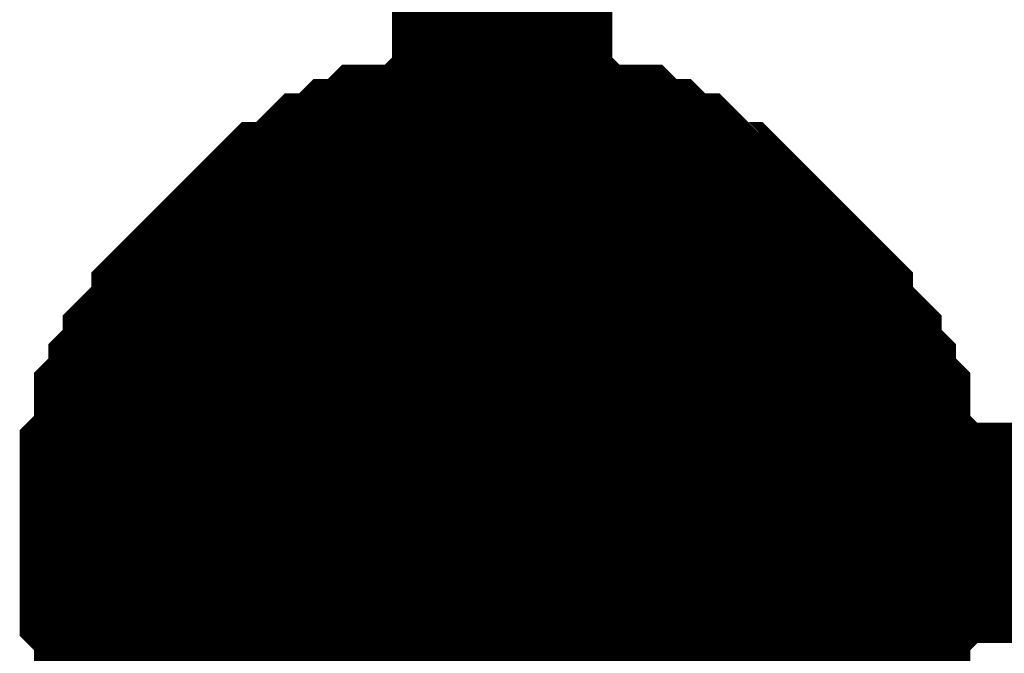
# Model space of a CAD drawing. Header units: inches. Extents: x 0 to 292, y 0 to 193.
# Tile 22 of 189: x 53.489 to 54.828, y 111.715 to 112.578. Entities that reach past the tile are written whole.
import ezdxf

# ---------------------------------------------------------------- set-up
doc = ezdxf.new("R2010")
doc.units = ezdxf.units.IN
doc.layers.add('Sheet', color=255, linetype='Continuous')

msp = doc.modelspace()

# ---------------------------------------------------------------- linework, layer by layer
at = {"layer": 'Sheet'}
for points in [[(54.1453, 111.879, 0.2997, 0.2997, 0), (54.1453, 116.0111, 0.2997, 0.2997, 0)], [(53.6387, 111.879, 0.2997, 0.2997, 0), (53.6387, 111.8985, 0.2997, 0.2997, 0), (53.6387, 111.9375, 0.2997, 0.2997, 0), (53.6387, 111.957, 0.2997, 0.2997, 0), (53.6582, 111.9765, 0.2997, 0.2997, 0), (53.6582, 111.9959, 0.2997, 0.2997, 0), (53.6582, 112.0349, 0.2997, 0.2997, 0), (53.6777, 112.0544, 0.2997, 0.2997, 0), (53.6777, 112.0739, 0.2997, 0.2997, 0), (53.6971, 112.0934, 0.2997, 0.2997, 0), (53.6971, 112.1129, 0.2997, 0.2997, 0), (53.7166, 112.1324, 0.2997, 0.2997, 0), (53.7361, 112.1519, 0.2997, 0.2997, 0), (53.7361, 112.1714, 0.2997, 0.2997, 0), (53.7556, 112.1909, 0.2997, 0.2997, 0), (53.7751, 112.2103, 0.2997, 0.2997, 0), (53.7946, 112.2298, 0.2997, 0.2997, 0), (53.814, 112.2493, 0.2997, 0.2997, 0), (53.8335, 112.2688, 0.2997, 0.2997, 0), (53.853, 112.2883, 0.2997, 0.2997, 0), (53.8725, 112.2883, 0.2997, 0.2997, 0), (53.892, 112.3078, 0.2997, 0.2997, 0), (53.9115, 112.3273, 0.2997, 0.2997, 0), (53.9309, 112.3273, 0.2997, 0.2997, 0), (53.9504, 112.3468, 0.2997, 0.2997, 0), (53.9699, 112.3468, 0.2997, 0.2997, 0), (53.9894, 112.3663, 0.2997, 0.2997, 0), (54.0284, 112.3663, 0.2997, 0.2997, 0), (54.0479, 112.3663, 0.2997, 0.2997, 0), (54.0673, 112.3858, 0.2997, 0.2997, 0), (54.0868, 112.3858, 0.2997, 0.2997, 0), (54.1258, 112.3858, 0.2997, 0.2997, 0), (54.1453, 112.3858, 0.2997, 0.2997, 0)], [(53.6387, 111.879, 0.2997, 0.2997, 0), (53.6387, 111.8985, 0.2997, 0.2997, 0), (53.6387, 111.9375, 0.2997, 0.2997, 0), (53.6387, 111.957, 0.2997, 0.2997, 0), (53.6582, 111.9765, 0.2997, 0.2997, 0), (53.6582, 111.9959, 0.2997, 0.2997, 0), (53.6582, 112.0349, 0.2997, 0.2997, 0), (53.6777, 112.0544, 0.2997, 0.2997, 0), (53.6777, 112.0739, 0.2997, 0.2997, 0), (53.6971, 112.0934, 0.2997, 0.2997, 0), (53.6971, 112.1129, 0.2997, 0.2997, 0), (53.7166, 112.1324, 0.2997, 0.2997, 0), (53.7361, 112.1519, 0.2997, 0.2997, 0), (53.7361, 112.1714, 0.2997, 0.2997, 0), (53.7556, 112.1909, 0.2997, 0.2997, 0), (53.7751, 112.2103, 0.2997, 0.2997, 0), (53.7946, 112.2298, 0.2997, 0.2997, 0), (53.814, 112.2493, 0.2997, 0.2997, 0), (53.8335, 112.2688, 0.2997, 0.2997, 0), (53.853, 112.2883, 0.2997, 0.2997, 0), (53.8725, 112.2883, 0.2997, 0.2997, 0), (53.892, 112.3078, 0.2997, 0.2997, 0), (53.9115, 112.3273, 0.2997, 0.2997, 0), (53.9309, 112.3273, 0.2997, 0.2997, 0), (53.9504, 112.3468, 0.2997, 0.2997, 0), (53.9699, 112.3468, 0.2997, 0.2997, 0), (53.9894, 112.3663, 0.2997, 0.2997, 0), (54.0284, 112.3663, 0.2997, 0.2997, 0), (54.0479, 112.3663, 0.2997, 0.2997, 0), (54.0673, 112.3858, 0.2997, 0.2997, 0), (54.0868, 112.3858, 0.2997, 0.2997, 0), (54.1258, 112.3858, 0.2997, 0.2997, 0), (54.1453, 112.3858, 0.2997, 0.2997, 0)], [(53.6387, 111.879, 0.2997, 0.2997, 0), (53.6387, 111.8985, 0.2997, 0.2997, 0), (53.6387, 111.9375, 0.2997, 0.2997, 0), (53.6387, 111.957, 0.2997, 0.2997, 0), (53.6582, 111.9765, 0.2997, 0.2997, 0), (53.6582, 111.9959, 0.2997, 0.2997, 0), (53.6582, 112.0349, 0.2997, 0.2997, 0), (53.6777, 112.0544, 0.2997, 0.2997, 0), (53.6777, 112.0739, 0.2997, 0.2997, 0), (53.6971, 112.0934, 0.2997, 0.2997, 0), (53.6971, 112.1129, 0.2997, 0.2997, 0), (53.7166, 112.1324, 0.2997, 0.2997, 0), (53.7361, 112.1519, 0.2997, 0.2997, 0), (53.7361, 112.1714, 0.2997, 0.2997, 0), (53.7556, 112.1909, 0.2997, 0.2997, 0), (53.7751, 112.2103, 0.2997, 0.2997, 0), (53.7946, 112.2298, 0.2997, 0.2997, 0), (53.814, 112.2493, 0.2997, 0.2997, 0), (53.8335, 112.2688, 0.2997, 0.2997, 0), (53.853, 112.2883, 0.2997, 0.2997, 0), (53.8725, 112.2883, 0.2997, 0.2997, 0), (53.892, 112.3078, 0.2997, 0.2997, 0), (53.9115, 112.3273, 0.2997, 0.2997, 0), (53.9309, 112.3273, 0.2997, 0.2997, 0), (53.9504, 112.3468, 0.2997, 0.2997, 0), (53.9699, 112.3468, 0.2997, 0.2997, 0), (53.9894, 112.3663, 0.2997, 0.2997, 0), (54.0284, 112.3663, 0.2997, 0.2997, 0), (54.0479, 112.3663, 0.2997, 0.2997, 0), (54.0673, 112.3858, 0.2997, 0.2997, 0), (54.0868, 112.3858, 0.2997, 0.2997, 0), (54.1258, 112.3858, 0.2997, 0.2997, 0), (54.1453, 112.3858, 0.2997, 0.2997, 0)], [(53.6387, 111.879, 0.2997, 0.2997, 0), (53.6387, 111.8985, 0.2997, 0.2997, 0), (53.6387, 111.9375, 0.2997, 0.2997, 0), (53.6387, 111.957, 0.2997, 0.2997, 0), (53.6582, 111.9765, 0.2997, 0.2997, 0), (53.6582, 111.9959, 0.2997, 0.2997, 0), (53.6582, 112.0349, 0.2997, 0.2997, 0), (53.6777, 112.0544, 0.2997, 0.2997, 0), (53.6777, 112.0739, 0.2997, 0.2997, 0), (53.6971, 112.0934, 0.2997, 0.2997, 0), (53.6971, 112.1129, 0.2997, 0.2997, 0), (53.7166, 112.1324, 0.2997, 0.2997, 0), (53.7361, 112.1519, 0.2997, 0.2997, 0), (53.7361, 112.1714, 0.2997, 0.2997, 0), (53.7556, 112.1909, 0.2997, 0.2997, 0), (53.7751, 112.2103, 0.2997, 0.2997, 0), (53.7946, 112.2298, 0.2997, 0.2997, 0), (53.814, 112.2493, 0.2997, 0.2997, 0), (53.8335, 112.2688, 0.2997, 0.2997, 0), (53.853, 112.2883, 0.2997, 0.2997, 0), (53.8725, 112.2883, 0.2997, 0.2997, 0), (53.892, 112.3078, 0.2997, 0.2997, 0), (53.9115, 112.3273, 0.2997, 0.2997, 0), (53.9309, 112.3273, 0.2997, 0.2997, 0), (53.9504, 112.3468, 0.2997, 0.2997, 0), (53.9699, 112.3468, 0.2997, 0.2997, 0), (53.9894, 112.3663, 0.2997, 0.2997, 0), (54.0284, 112.3663, 0.2997, 0.2997, 0), (54.0479, 112.3663, 0.2997, 0.2997, 0), (54.0673, 112.3858, 0.2997, 0.2997, 0), (54.0868, 112.3858, 0.2997, 0.2997, 0), (54.1258, 112.3858, 0.2997, 0.2997, 0), (54.1453, 112.3858, 0.2997, 0.2997, 0)], [(54.1453, 112.3858, 0.2997, 0.2997, 0), (54.1453, 112.3858, 0.2997, 0.2997, 0)], [(54.1453, 112.3858, 0.2997, 0.2997, 0), (54.1648, 112.3858, 0.2997, 0.2997, 0), (54.2037, 112.3858, 0.2997, 0.2997, 0), (54.2232, 112.3858, 0.2997, 0.2997, 0), (54.2427, 112.3663, 0.2997, 0.2997, 0), (54.2622, 112.3663, 0.2997, 0.2997, 0), (54.3011, 112.3663, 0.2997, 0.2997, 0), (54.3206, 112.3468, 0.2997, 0.2997, 0), (54.3401, 112.3468, 0.2997, 0.2997, 0), (54.3596, 112.3273, 0.2997, 0.2997, 0), (54.3791, 112.3273, 0.2997, 0.2997, 0), (54.3986, 112.3078, 0.2997, 0.2997, 0), (54.418, 112.2883, 0.2997, 0.2997, 0), (54.4375, 112.2883, 0.2997, 0.2997, 0), (54.457, 112.2688, 0.2997, 0.2997, 0), (54.4765, 112.2493, 0.2997, 0.2997, 0), (54.496, 112.2298, 0.2997, 0.2997, 0), (54.5155, 112.2103, 0.2997, 0.2997, 0), (54.5349, 112.1909, 0.2997, 0.2997, 0), (54.5544, 112.1714, 0.2997, 0.2997, 0), (54.5544, 112.1519, 0.2997, 0.2997, 0), (54.5739, 112.1324, 0.2997, 0.2997, 0), (54.5934, 112.1129, 0.2997, 0.2997, 0), (54.5934, 112.0934, 0.2997, 0.2997, 0), (54.6129, 112.0739, 0.2997, 0.2997, 0), (54.6129, 112.0544, 0.2997, 0.2997, 0), (54.6324, 112.0349, 0.2997, 0.2997, 0), (54.6324, 111.9959, 0.2997, 0.2997, 0), (54.6324, 111.9765, 0.2997, 0.2997, 0), (54.6518, 111.957, 0.2997, 0.2997, 0), (54.6518, 111.9375, 0.2997, 0.2997, 0), (54.6518, 111.8985, 0.2997, 0.2997, 0), (54.6518, 111.879, 0.2997, 0.2997, 0)], [(54.1453, 112.3858, 0.2997, 0.2997, 0), (54.1453, 112.3858, 0.2997, 0.2997, 0)], [(54.1453, 112.3858, 0.2997, 0.2997, 0), (54.1648, 112.3858, 0.2997, 0.2997, 0), (54.2037, 112.3858, 0.2997, 0.2997, 0), (54.2232, 112.3858, 0.2997, 0.2997, 0), (54.2427, 112.3663, 0.2997, 0.2997, 0), (54.2622, 112.3663, 0.2997, 0.2997, 0), (54.3011, 112.3663, 0.2997, 0.2997, 0), (54.3206, 112.3468, 0.2997, 0.2997, 0), (54.3401, 112.3468, 0.2997, 0.2997, 0), (54.3596, 112.3273, 0.2997, 0.2997, 0), (54.3791, 112.3273, 0.2997, 0.2997, 0), (54.3986, 112.3078, 0.2997, 0.2997, 0), (54.418, 112.2883, 0.2997, 0.2997, 0), (54.4375, 112.2883, 0.2997, 0.2997, 0), (54.457, 112.2688, 0.2997, 0.2997, 0), (54.4765, 112.2493, 0.2997, 0.2997, 0), (54.496, 112.2298, 0.2997, 0.2997, 0), (54.5155, 112.2103, 0.2997, 0.2997, 0), (54.5349, 112.1909, 0.2997, 0.2997, 0), (54.5544, 112.1714, 0.2997, 0.2997, 0), (54.5544, 112.1519, 0.2997, 0.2997, 0), (54.5739, 112.1324, 0.2997, 0.2997, 0), (54.5934, 112.1129, 0.2997, 0.2997, 0), (54.5934, 112.0934, 0.2997, 0.2997, 0), (54.6129, 112.0739, 0.2997, 0.2997, 0), (54.6129, 112.0544, 0.2997, 0.2997, 0), (54.6324, 112.0349, 0.2997, 0.2997, 0), (54.6324, 111.9959, 0.2997, 0.2997, 0), (54.6324, 111.9765, 0.2997, 0.2997, 0), (54.6518, 111.957, 0.2997, 0.2997, 0), (54.6518, 111.9375, 0.2997, 0.2997, 0), (54.6518, 111.8985, 0.2997, 0.2997, 0), (54.6518, 111.879, 0.2997, 0.2997, 0)], [(54.1453, 112.3858, 0.2997, 0.2997, 0), (54.1453, 112.3858, 0.2997, 0.2997, 0)], [(54.1453, 112.3858, 0.2997, 0.2997, 0), (54.1648, 112.3858, 0.2997, 0.2997, 0), (54.2037, 112.3858, 0.2997, 0.2997, 0), (54.2232, 112.3858, 0.2997, 0.2997, 0), (54.2427, 112.3663, 0.2997, 0.2997, 0), (54.2622, 112.3663, 0.2997, 0.2997, 0), (54.3011, 112.3663, 0.2997, 0.2997, 0), (54.3206, 112.3468, 0.2997, 0.2997, 0), (54.3401, 112.3468, 0.2997, 0.2997, 0), (54.3596, 112.3273, 0.2997, 0.2997, 0), (54.3791, 112.3273, 0.2997, 0.2997, 0), (54.3986, 112.3078, 0.2997, 0.2997, 0), (54.418, 112.2883, 0.2997, 0.2997, 0), (54.4375, 112.2883, 0.2997, 0.2997, 0), (54.457, 112.2688, 0.2997, 0.2997, 0), (54.4765, 112.2493, 0.2997, 0.2997, 0), (54.496, 112.2298, 0.2997, 0.2997, 0), (54.5155, 112.2103, 0.2997, 0.2997, 0), (54.5349, 112.1909, 0.2997, 0.2997, 0), (54.5544, 112.1714, 0.2997, 0.2997, 0), (54.5544, 112.1519, 0.2997, 0.2997, 0), (54.5739, 112.1324, 0.2997, 0.2997, 0), (54.5934, 112.1129, 0.2997, 0.2997, 0), (54.5934, 112.0934, 0.2997, 0.2997, 0), (54.6129, 112.0739, 0.2997, 0.2997, 0), (54.6129, 112.0544, 0.2997, 0.2997, 0), (54.6324, 112.0349, 0.2997, 0.2997, 0), (54.6324, 111.9959, 0.2997, 0.2997, 0), (54.6324, 111.9765, 0.2997, 0.2997, 0), (54.6518, 111.957, 0.2997, 0.2997, 0), (54.6518, 111.9375, 0.2997, 0.2997, 0), (54.6518, 111.8985, 0.2997, 0.2997, 0), (54.6518, 111.879, 0.2997, 0.2997, 0)], [(54.1453, 112.3858, 0.2997, 0.2997, 0), (54.1453, 112.3858, 0.2997, 0.2997, 0)], [(54.1453, 112.3858, 0.2997, 0.2997, 0), (54.1648, 112.3858, 0.2997, 0.2997, 0), (54.2037, 112.3858, 0.2997, 0.2997, 0), (54.2232, 112.3858, 0.2997, 0.2997, 0), (54.2427, 112.3663, 0.2997, 0.2997, 0), (54.2622, 112.3663, 0.2997, 0.2997, 0), (54.3011, 112.3663, 0.2997, 0.2997, 0), (54.3206, 112.3468, 0.2997, 0.2997, 0), (54.3401, 112.3468, 0.2997, 0.2997, 0), (54.3596, 112.3273, 0.2997, 0.2997, 0), (54.3791, 112.3273, 0.2997, 0.2997, 0), (54.3986, 112.3078, 0.2997, 0.2997, 0), (54.418, 112.2883, 0.2997, 0.2997, 0), (54.4375, 112.2883, 0.2997, 0.2997, 0), (54.457, 112.2688, 0.2997, 0.2997, 0), (54.4765, 112.2493, 0.2997, 0.2997, 0), (54.496, 112.2298, 0.2997, 0.2997, 0), (54.5155, 112.2103, 0.2997, 0.2997, 0), (54.5349, 112.1909, 0.2997, 0.2997, 0), (54.5544, 112.1714, 0.2997, 0.2997, 0), (54.5544, 112.1519, 0.2997, 0.2997, 0), (54.5739, 112.1324, 0.2997, 0.2997, 0), (54.5934, 112.1129, 0.2997, 0.2997, 0), (54.5934, 112.0934, 0.2997, 0.2997, 0), (54.6129, 112.0739, 0.2997, 0.2997, 0), (54.6129, 112.0544, 0.2997, 0.2997, 0), (54.6324, 112.0349, 0.2997, 0.2997, 0), (54.6324, 111.9959, 0.2997, 0.2997, 0), (54.6324, 111.9765, 0.2997, 0.2997, 0), (54.6518, 111.957, 0.2997, 0.2997, 0), (54.6518, 111.9375, 0.2997, 0.2997, 0), (54.6518, 111.8985, 0.2997, 0.2997, 0), (54.6518, 111.879, 0.2997, 0.2997, 0)], [(53.6387, 111.879, 0.0991, 0.0991, 0), (53.6387, 111.8985, 0.0991, 0.0991, 0), (53.6387, 111.9375, 0.0991, 0.0991, 0), (53.6387, 111.957, 0.0991, 0.0991, 0), (53.6582, 111.9765, 0.0991, 0.0991, 0), (53.6582, 111.9959, 0.0991, 0.0991, 0), (53.6582, 112.0349, 0.0991, 0.0991, 0), (53.6777, 112.0544, 0.0991, 0.0991, 0), (53.6777, 112.0739, 0.0991, 0.0991, 0), (53.6971, 112.0934, 0.0991, 0.0991, 0), (53.6971, 112.1129, 0.0991, 0.0991, 0), (53.7166, 112.1324, 0.0991, 0.0991, 0), (53.7361, 112.1519, 0.0991, 0.0991, 0), (53.7361, 112.1714, 0.0991, 0.0991, 0), (53.7556, 112.1909, 0.0991, 0.0991, 0), (53.7751, 112.2103, 0.0991, 0.0991, 0), (53.7946, 112.2298, 0.0991, 0.0991, 0), (53.814, 112.2493, 0.0991, 0.0991, 0), (53.8335, 112.2688, 0.0991, 0.0991, 0), (53.853, 112.2883, 0.0991, 0.0991, 0), (53.8725, 112.2883, 0.0991, 0.0991, 0), (53.892, 112.3078, 0.0991, 0.0991, 0), (53.9115, 112.3273, 0.0991, 0.0991, 0), (53.9309, 112.3273, 0.0991, 0.0991, 0), (53.9504, 112.3468, 0.0991, 0.0991, 0), (53.9699, 112.3468, 0.0991, 0.0991, 0), (53.9894, 112.3663, 0.0991, 0.0991, 0), (54.0284, 112.3663, 0.0991, 0.0991, 0), (54.0479, 112.3663, 0.0991, 0.0991, 0), (54.0673, 112.3858, 0.0991, 0.0991, 0), (54.0868, 112.3858, 0.0991, 0.0991, 0), (54.1258, 112.3858, 0.0991, 0.0991, 0), (54.1453, 112.3858, 0.0991, 0.0991, 0)], [(53.6387, 111.879, 0.0991, 0.0991, 0), (53.6387, 111.8985, 0.0991, 0.0991, 0), (53.6387, 111.9375, 0.0991, 0.0991, 0), (53.6387, 111.957, 0.0991, 0.0991, 0), (53.6582, 111.9765, 0.0991, 0.0991, 0), (53.6582, 111.9959, 0.0991, 0.0991, 0), (53.6582, 112.0349, 0.0991, 0.0991, 0), (53.6777, 112.0544, 0.0991, 0.0991, 0), (53.6777, 112.0739, 0.0991, 0.0991, 0), (53.6971, 112.0934, 0.0991, 0.0991, 0), (53.6971, 112.1129, 0.0991, 0.0991, 0), (53.7166, 112.1324, 0.0991, 0.0991, 0), (53.7361, 112.1519, 0.0991, 0.0991, 0), (53.7361, 112.1714, 0.0991, 0.0991, 0), (53.7556, 112.1909, 0.0991, 0.0991, 0), (53.7751, 112.2103, 0.0991, 0.0991, 0), (53.7946, 112.2298, 0.0991, 0.0991, 0), (53.814, 112.2493, 0.0991, 0.0991, 0), (53.8335, 112.2688, 0.0991, 0.0991, 0), (53.853, 112.2883, 0.0991, 0.0991, 0), (53.8725, 112.2883, 0.0991, 0.0991, 0), (53.892, 112.3078, 0.0991, 0.0991, 0), (53.9115, 112.3273, 0.0991, 0.0991, 0), (53.9309, 112.3273, 0.0991, 0.0991, 0), (53.9504, 112.3468, 0.0991, 0.0991, 0), (53.9699, 112.3468, 0.0991, 0.0991, 0), (53.9894, 112.3663, 0.0991, 0.0991, 0), (54.0284, 112.3663, 0.0991, 0.0991, 0), (54.0479, 112.3663, 0.0991, 0.0991, 0), (54.0673, 112.3858, 0.0991, 0.0991, 0), (54.0868, 112.3858, 0.0991, 0.0991, 0), (54.1258, 112.3858, 0.0991, 0.0991, 0), (54.1453, 112.3858, 0.0991, 0.0991, 0)], [(53.6387, 111.879, 0.0991, 0.0991, 0), (53.6387, 111.8985, 0.0991, 0.0991, 0), (53.6387, 111.9375, 0.0991, 0.0991, 0), (53.6387, 111.957, 0.0991, 0.0991, 0), (53.6582, 111.9765, 0.0991, 0.0991, 0), (53.6582, 111.9959, 0.0991, 0.0991, 0), (53.6582, 112.0349, 0.0991, 0.0991, 0), (53.6777, 112.0544, 0.0991, 0.0991, 0), (53.6777, 112.0739, 0.0991, 0.0991, 0), (53.6971, 112.0934, 0.0991, 0.0991, 0), (53.6971, 112.1129, 0.0991, 0.0991, 0), (53.7166, 112.1324, 0.0991, 0.0991, 0), (53.7361, 112.1519, 0.0991, 0.0991, 0), (53.7361, 112.1714, 0.0991, 0.0991, 0), (53.7556, 112.1909, 0.0991, 0.0991, 0), (53.7751, 112.2103, 0.0991, 0.0991, 0), (53.7946, 112.2298, 0.0991, 0.0991, 0), (53.814, 112.2493, 0.0991, 0.0991, 0), (53.8335, 112.2688, 0.0991, 0.0991, 0), (53.853, 112.2883, 0.0991, 0.0991, 0), (53.8725, 112.2883, 0.0991, 0.0991, 0), (53.892, 112.3078, 0.0991, 0.0991, 0), (53.9115, 112.3273, 0.0991, 0.0991, 0), (53.9309, 112.3273, 0.0991, 0.0991, 0), (53.9504, 112.3468, 0.0991, 0.0991, 0), (53.9699, 112.3468, 0.0991, 0.0991, 0), (53.9894, 112.3663, 0.0991, 0.0991, 0), (54.0284, 112.3663, 0.0991, 0.0991, 0), (54.0479, 112.3663, 0.0991, 0.0991, 0), (54.0673, 112.3858, 0.0991, 0.0991, 0), (54.0868, 112.3858, 0.0991, 0.0991, 0), (54.1258, 112.3858, 0.0991, 0.0991, 0), (54.1453, 112.3858, 0.0991, 0.0991, 0)], [(53.6387, 111.879, 0.0991, 0.0991, 0), (53.6387, 111.8985, 0.0991, 0.0991, 0), (53.6387, 111.9375, 0.0991, 0.0991, 0), (53.6387, 111.957, 0.0991, 0.0991, 0), (53.6582, 111.9765, 0.0991, 0.0991, 0), (53.6582, 111.9959, 0.0991, 0.0991, 0), (53.6582, 112.0349, 0.0991, 0.0991, 0), (53.6777, 112.0544, 0.0991, 0.0991, 0), (53.6777, 112.0739, 0.0991, 0.0991, 0), (53.6971, 112.0934, 0.0991, 0.0991, 0), (53.6971, 112.1129, 0.0991, 0.0991, 0), (53.7166, 112.1324, 0.0991, 0.0991, 0), (53.7361, 112.1519, 0.0991, 0.0991, 0), (53.7361, 112.1714, 0.0991, 0.0991, 0), (53.7556, 112.1909, 0.0991, 0.0991, 0), (53.7751, 112.2103, 0.0991, 0.0991, 0), (53.7946, 112.2298, 0.0991, 0.0991, 0), (53.814, 112.2493, 0.0991, 0.0991, 0), (53.8335, 112.2688, 0.0991, 0.0991, 0), (53.853, 112.2883, 0.0991, 0.0991, 0), (53.8725, 112.2883, 0.0991, 0.0991, 0), (53.892, 112.3078, 0.0991, 0.0991, 0), (53.9115, 112.3273, 0.0991, 0.0991, 0), (53.9309, 112.3273, 0.0991, 0.0991, 0), (53.9504, 112.3468, 0.0991, 0.0991, 0), (53.9699, 112.3468, 0.0991, 0.0991, 0), (53.9894, 112.3663, 0.0991, 0.0991, 0), (54.0284, 112.3663, 0.0991, 0.0991, 0), (54.0479, 112.3663, 0.0991, 0.0991, 0), (54.0673, 112.3858, 0.0991, 0.0991, 0), (54.0868, 112.3858, 0.0991, 0.0991, 0), (54.1258, 112.3858, 0.0991, 0.0991, 0), (54.1453, 112.3858, 0.0991, 0.0991, 0)], [(54.1453, 112.3858, 0.0991, 0.0991, 0), (54.1453, 112.3858, 0.0991, 0.0991, 0)], [(54.1453, 112.3858, 0.0991, 0.0991, 0), (54.1648, 112.3858, 0.0991, 0.0991, 0), (54.2037, 112.3858, 0.0991, 0.0991, 0), (54.2232, 112.3858, 0.0991, 0.0991, 0), (54.2427, 112.3663, 0.0991, 0.0991, 0), (54.2622, 112.3663, 0.0991, 0.0991, 0), (54.3011, 112.3663, 0.0991, 0.0991, 0), (54.3206, 112.3468, 0.0991, 0.0991, 0), (54.3401, 112.3468, 0.0991, 0.0991, 0), (54.3596, 112.3273, 0.0991, 0.0991, 0), (54.3791, 112.3273, 0.0991, 0.0991, 0), (54.3986, 112.3078, 0.0991, 0.0991, 0), (54.418, 112.2883, 0.0991, 0.0991, 0), (54.4375, 112.2883, 0.0991, 0.0991, 0), (54.457, 112.2688, 0.0991, 0.0991, 0), (54.4765, 112.2493, 0.0991, 0.0991, 0), (54.496, 112.2298, 0.0991, 0.0991, 0), (54.5155, 112.2103, 0.0991, 0.0991, 0), (54.5349, 112.1909, 0.0991, 0.0991, 0), (54.5544, 112.1714, 0.0991, 0.0991, 0), (54.5544, 112.1519, 0.0991, 0.0991, 0), (54.5739, 112.1324, 0.0991, 0.0991, 0), (54.5934, 112.1129, 0.0991, 0.0991, 0), (54.5934, 112.0934, 0.0991, 0.0991, 0), (54.6129, 112.0739, 0.0991, 0.0991, 0), (54.6129, 112.0544, 0.0991, 0.0991, 0), (54.6324, 112.0349, 0.0991, 0.0991, 0), (54.6324, 111.9959, 0.0991, 0.0991, 0), (54.6324, 111.9765, 0.0991, 0.0991, 0), (54.6518, 111.957, 0.0991, 0.0991, 0), (54.6518, 111.9375, 0.0991, 0.0991, 0), (54.6518, 111.8985, 0.0991, 0.0991, 0), (54.6518, 111.879, 0.0991, 0.0991, 0)], [(54.1453, 112.3858, 0.0991, 0.0991, 0), (54.1453, 112.3858, 0.0991, 0.0991, 0)], [(54.1453, 112.3858, 0.0991, 0.0991, 0), (54.1648, 112.3858, 0.0991, 0.0991, 0), (54.2037, 112.3858, 0.0991, 0.0991, 0), (54.2232, 112.3858, 0.0991, 0.0991, 0), (54.2427, 112.3663, 0.0991, 0.0991, 0), (54.2622, 112.3663, 0.0991, 0.0991, 0), (54.3011, 112.3663, 0.0991, 0.0991, 0), (54.3206, 112.3468, 0.0991, 0.0991, 0), (54.3401, 112.3468, 0.0991, 0.0991, 0), (54.3596, 112.3273, 0.0991, 0.0991, 0), (54.3791, 112.3273, 0.0991, 0.0991, 0), (54.3986, 112.3078, 0.0991, 0.0991, 0), (54.418, 112.2883, 0.0991, 0.0991, 0), (54.4375, 112.2883, 0.0991, 0.0991, 0), (54.457, 112.2688, 0.0991, 0.0991, 0), (54.4765, 112.2493, 0.0991, 0.0991, 0), (54.496, 112.2298, 0.0991, 0.0991, 0), (54.5155, 112.2103, 0.0991, 0.0991, 0), (54.5349, 112.1909, 0.0991, 0.0991, 0), (54.5544, 112.1714, 0.0991, 0.0991, 0), (54.5544, 112.1519, 0.0991, 0.0991, 0), (54.5739, 112.1324, 0.0991, 0.0991, 0), (54.5934, 112.1129, 0.0991, 0.0991, 0), (54.5934, 112.0934, 0.0991, 0.0991, 0), (54.6129, 112.0739, 0.0991, 0.0991, 0), (54.6129, 112.0544, 0.0991, 0.0991, 0), (54.6324, 112.0349, 0.0991, 0.0991, 0), (54.6324, 111.9959, 0.0991, 0.0991, 0), (54.6324, 111.9765, 0.0991, 0.0991, 0), (54.6518, 111.957, 0.0991, 0.0991, 0), (54.6518, 111.9375, 0.0991, 0.0991, 0), (54.6518, 111.8985, 0.0991, 0.0991, 0), (54.6518, 111.879, 0.0991, 0.0991, 0)], [(54.1453, 112.3858, 0.0991, 0.0991, 0), (54.1453, 112.3858, 0.0991, 0.0991, 0)], [(54.1453, 112.3858, 0.0991, 0.0991, 0), (54.1648, 112.3858, 0.0991, 0.0991, 0), (54.2037, 112.3858, 0.0991, 0.0991, 0), (54.2232, 112.3858, 0.0991, 0.0991, 0), (54.2427, 112.3663, 0.0991, 0.0991, 0), (54.2622, 112.3663, 0.0991, 0.0991, 0), (54.3011, 112.3663, 0.0991, 0.0991, 0), (54.3206, 112.3468, 0.0991, 0.0991, 0), (54.3401, 112.3468, 0.0991, 0.0991, 0), (54.3596, 112.3273, 0.0991, 0.0991, 0), (54.3791, 112.3273, 0.0991, 0.0991, 0), (54.3986, 112.3078, 0.0991, 0.0991, 0), (54.418, 112.2883, 0.0991, 0.0991, 0), (54.4375, 112.2883, 0.0991, 0.0991, 0), (54.457, 112.2688, 0.0991, 0.0991, 0), (54.4765, 112.2493, 0.0991, 0.0991, 0), (54.496, 112.2298, 0.0991, 0.0991, 0), (54.5155, 112.2103, 0.0991, 0.0991, 0), (54.5349, 112.1909, 0.0991, 0.0991, 0), (54.5544, 112.1714, 0.0991, 0.0991, 0), (54.5544, 112.1519, 0.0991, 0.0991, 0), (54.5739, 112.1324, 0.0991, 0.0991, 0), (54.5934, 112.1129, 0.0991, 0.0991, 0), (54.5934, 112.0934, 0.0991, 0.0991, 0), (54.6129, 112.0739, 0.0991, 0.0991, 0), (54.6129, 112.0544, 0.0991, 0.0991, 0), (54.6324, 112.0349, 0.0991, 0.0991, 0), (54.6324, 111.9959, 0.0991, 0.0991, 0), (54.6324, 111.9765, 0.0991, 0.0991, 0), (54.6518, 111.957, 0.0991, 0.0991, 0), (54.6518, 111.9375, 0.0991, 0.0991, 0), (54.6518, 111.8985, 0.0991, 0.0991, 0), (54.6518, 111.879, 0.0991, 0.0991, 0)], [(54.1453, 112.3858, 0.0991, 0.0991, 0), (54.1453, 112.3858, 0.0991, 0.0991, 0)], [(54.1453, 112.3858, 0.0991, 0.0991, 0), (54.1648, 112.3858, 0.0991, 0.0991, 0), (54.2037, 112.3858, 0.0991, 0.0991, 0), (54.2232, 112.3858, 0.0991, 0.0991, 0), (54.2427, 112.3663, 0.0991, 0.0991, 0), (54.2622, 112.3663, 0.0991, 0.0991, 0), (54.3011, 112.3663, 0.0991, 0.0991, 0), (54.3206, 112.3468, 0.0991, 0.0991, 0), (54.3401, 112.3468, 0.0991, 0.0991, 0), (54.3596, 112.3273, 0.0991, 0.0991, 0), (54.3791, 112.3273, 0.0991, 0.0991, 0), (54.3986, 112.3078, 0.0991, 0.0991, 0), (54.418, 112.2883, 0.0991, 0.0991, 0), (54.4375, 112.2883, 0.0991, 0.0991, 0), (54.457, 112.2688, 0.0991, 0.0991, 0), (54.4765, 112.2493, 0.0991, 0.0991, 0), (54.496, 112.2298, 0.0991, 0.0991, 0), (54.5155, 112.2103, 0.0991, 0.0991, 0), (54.5349, 112.1909, 0.0991, 0.0991, 0), (54.5544, 112.1714, 0.0991, 0.0991, 0), (54.5544, 112.1519, 0.0991, 0.0991, 0), (54.5739, 112.1324, 0.0991, 0.0991, 0), (54.5934, 112.1129, 0.0991, 0.0991, 0), (54.5934, 112.0934, 0.0991, 0.0991, 0), (54.6129, 112.0739, 0.0991, 0.0991, 0), (54.6129, 112.0544, 0.0991, 0.0991, 0), (54.6324, 112.0349, 0.0991, 0.0991, 0), (54.6324, 111.9959, 0.0991, 0.0991, 0), (54.6324, 111.9765, 0.0991, 0.0991, 0), (54.6518, 111.957, 0.0991, 0.0991, 0), (54.6518, 111.9375, 0.0991, 0.0991, 0), (54.6518, 111.8985, 0.0991, 0.0991, 0), (54.6518, 111.879, 0.0991, 0.0991, 0)], [(53.7556, 111.5476, 0.2997, 0.2997, 0), (53.7361, 111.5671, 0.2997, 0.2997, 0), (53.7361, 111.5866, 0.2997, 0.2997, 0), (53.7166, 111.6061, 0.2997, 0.2997, 0), (53.6971, 111.6256, 0.2997, 0.2997, 0), (53.6971, 111.6451, 0.2997, 0.2997, 0), (53.6777, 111.6646, 0.2997, 0.2997, 0), (53.6777, 111.7036, 0.2997, 0.2997, 0), (53.6582, 111.7231, 0.2997, 0.2997, 0), (53.6582, 111.7426, 0.2997, 0.2997, 0), (53.6582, 111.7815, 0.2997, 0.2997, 0), (53.6387, 111.801, 0.2997, 0.2997, 0), (53.6387, 111.8205, 0.2997, 0.2997, 0), (53.6387, 111.8595, 0.2997, 0.2997, 0), (53.6387, 111.879, 0.2997, 0.2997, 0)], [(53.6387, 111.879, 0.2997, 0.2997, 0), (53.6387, 111.879, 0.2997, 0.2997, 0)], [(53.7556, 111.5476, 0.2997, 0.2997, 0), (53.7361, 111.5671, 0.2997, 0.2997, 0), (53.7361, 111.5866, 0.2997, 0.2997, 0), (53.7166, 111.6061, 0.2997, 0.2997, 0), (53.6971, 111.6256, 0.2997, 0.2997, 0), (53.6971, 111.6451, 0.2997, 0.2997, 0), (53.6777, 111.6646, 0.2997, 0.2997, 0), (53.6777, 111.7036, 0.2997, 0.2997, 0), (53.6582, 111.7231, 0.2997, 0.2997, 0), (53.6582, 111.7426, 0.2997, 0.2997, 0), (53.6582, 111.7815, 0.2997, 0.2997, 0), (53.6387, 111.801, 0.2997, 0.2997, 0), (53.6387, 111.8205, 0.2997, 0.2997, 0), (53.6387, 111.8595, 0.2997, 0.2997, 0), (53.6387, 111.879, 0.2997, 0.2997, 0)], [(53.6387, 111.879, 0.2997, 0.2997, 0), (53.6387, 111.879, 0.2997, 0.2997, 0)], [(53.7556, 111.5476, 0.2997, 0.2997, 0), (53.7361, 111.5671, 0.2997, 0.2997, 0), (53.7361, 111.5866, 0.2997, 0.2997, 0), (53.7166, 111.6061, 0.2997, 0.2997, 0), (53.6971, 111.6256, 0.2997, 0.2997, 0), (53.6971, 111.6451, 0.2997, 0.2997, 0), (53.6777, 111.6646, 0.2997, 0.2997, 0), (53.6777, 111.7036, 0.2997, 0.2997, 0), (53.6582, 111.7231, 0.2997, 0.2997, 0), (53.6582, 111.7426, 0.2997, 0.2997, 0), (53.6582, 111.7815, 0.2997, 0.2997, 0), (53.6387, 111.801, 0.2997, 0.2997, 0), (53.6387, 111.8205, 0.2997, 0.2997, 0), (53.6387, 111.8595, 0.2997, 0.2997, 0), (53.6387, 111.879, 0.2997, 0.2997, 0)], [(53.6387, 111.879, 0.2997, 0.2997, 0), (53.6387, 111.879, 0.2997, 0.2997, 0)], [(53.7556, 111.5476, 0.2997, 0.2997, 0), (53.7361, 111.5671, 0.2997, 0.2997, 0), (53.7361, 111.5866, 0.2997, 0.2997, 0), (53.7166, 111.6061, 0.2997, 0.2997, 0), (53.6971, 111.6256, 0.2997, 0.2997, 0), (53.6971, 111.6451, 0.2997, 0.2997, 0), (53.6777, 111.6646, 0.2997, 0.2997, 0), (53.6777, 111.7036, 0.2997, 0.2997, 0), (53.6582, 111.7231, 0.2997, 0.2997, 0), (53.6582, 111.7426, 0.2997, 0.2997, 0), (53.6582, 111.7815, 0.2997, 0.2997, 0), (53.6387, 111.801, 0.2997, 0.2997, 0), (53.6387, 111.8205, 0.2997, 0.2997, 0), (53.6387, 111.8595, 0.2997, 0.2997, 0), (53.6387, 111.879, 0.2997, 0.2997, 0)], [(53.6387, 111.879, 0.2997, 0.2997, 0), (53.6387, 111.879, 0.2997, 0.2997, 0)], [(81.6563, 111.879, 0.2997, 0.2997, 0), (54.1453, 111.879, 0.2997, 0.2997, 0), (54.1453, 103.6148, 0.2997, 0.2997, 0)], [(54.6518, 111.879, 0.2997, 0.2997, 0), (54.6518, 111.8595, 0.2997, 0.2997, 0), (54.6518, 111.8205, 0.2997, 0.2997, 0), (54.6518, 111.801, 0.2997, 0.2997, 0), (54.6324, 111.7815, 0.2997, 0.2997, 0), (54.6324, 111.7426, 0.2997, 0.2997, 0), (54.6324, 111.7231, 0.2997, 0.2997, 0), (54.6129, 111.7036, 0.2997, 0.2997, 0), (54.6129, 111.6646, 0.2997, 0.2997, 0), (54.5934, 111.6451, 0.2997, 0.2997, 0), (54.5934, 111.6256, 0.2997, 0.2997, 0), (54.5739, 111.6061, 0.2997, 0.2997, 0), (54.5544, 111.5866, 0.2997, 0.2997, 0), (54.5544, 111.5671, 0.2997, 0.2997, 0), (54.5349, 111.5476, 0.2997, 0.2997, 0)], [(54.6518, 111.879, 0.2997, 0.2997, 0), (54.6518, 111.8595, 0.2997, 0.2997, 0), (54.6518, 111.8205, 0.2997, 0.2997, 0), (54.6518, 111.801, 0.2997, 0.2997, 0), (54.6324, 111.7815, 0.2997, 0.2997, 0), (54.6324, 111.7426, 0.2997, 0.2997, 0), (54.6324, 111.7231, 0.2997, 0.2997, 0), (54.6129, 111.7036, 0.2997, 0.2997, 0), (54.6129, 111.6646, 0.2997, 0.2997, 0), (54.5934, 111.6451, 0.2997, 0.2997, 0), (54.5934, 111.6256, 0.2997, 0.2997, 0), (54.5739, 111.6061, 0.2997, 0.2997, 0), (54.5544, 111.5866, 0.2997, 0.2997, 0), (54.5544, 111.5671, 0.2997, 0.2997, 0), (54.5349, 111.5476, 0.2997, 0.2997, 0)], [(54.6518, 111.879, 0.2997, 0.2997, 0), (54.6518, 111.8595, 0.2997, 0.2997, 0), (54.6518, 111.8205, 0.2997, 0.2997, 0), (54.6518, 111.801, 0.2997, 0.2997, 0), (54.6324, 111.7815, 0.2997, 0.2997, 0), (54.6324, 111.7426, 0.2997, 0.2997, 0), (54.6324, 111.7231, 0.2997, 0.2997, 0), (54.6129, 111.7036, 0.2997, 0.2997, 0), (54.6129, 111.6646, 0.2997, 0.2997, 0), (54.5934, 111.6451, 0.2997, 0.2997, 0), (54.5934, 111.6256, 0.2997, 0.2997, 0), (54.5739, 111.6061, 0.2997, 0.2997, 0), (54.5544, 111.5866, 0.2997, 0.2997, 0), (54.5544, 111.5671, 0.2997, 0.2997, 0), (54.5349, 111.5476, 0.2997, 0.2997, 0)], [(54.6518, 111.879, 0.2997, 0.2997, 0), (54.6518, 111.8595, 0.2997, 0.2997, 0), (54.6518, 111.8205, 0.2997, 0.2997, 0), (54.6518, 111.801, 0.2997, 0.2997, 0), (54.6324, 111.7815, 0.2997, 0.2997, 0), (54.6324, 111.7426, 0.2997, 0.2997, 0), (54.6324, 111.7231, 0.2997, 0.2997, 0), (54.6129, 111.7036, 0.2997, 0.2997, 0), (54.6129, 111.6646, 0.2997, 0.2997, 0), (54.5934, 111.6451, 0.2997, 0.2997, 0), (54.5934, 111.6256, 0.2997, 0.2997, 0), (54.5739, 111.6061, 0.2997, 0.2997, 0), (54.5544, 111.5866, 0.2997, 0.2997, 0), (54.5544, 111.5671, 0.2997, 0.2997, 0), (54.5349, 111.5476, 0.2997, 0.2997, 0)], [(54.6518, 111.879, 0.2997, 0.2997, 0), (54.6518, 111.879, 0.2997, 0.2997, 0), (54.6518, 111.879, 0.2997, 0.2997, 0), (54.6518, 111.879, 0.2997, 0.2997, 0), (54.6518, 111.879, 0.2997, 0.2997, 0), (54.6518, 111.879, 0.2997, 0.2997, 0), (54.6518, 111.879, 0.2997, 0.2997, 0), (54.6518, 111.879, 0.2997, 0.2997, 0), (54.6518, 111.879, 0.2997, 0.2997, 0), (54.6518, 111.879, 0.2997, 0.2997, 0), (54.6518, 111.879, 0.2997, 0.2997, 0), (54.6518, 111.879, 0.2997, 0.2997, 0), (54.6518, 111.879, 0.2997, 0.2997, 0), (54.6518, 111.879, 0.2997, 0.2997, 0), (54.6518, 111.879, 0.2997, 0.2997, 0), (54.6518, 111.879, 0.2997, 0.2997, 0), (54.6518, 111.879, 0.2997, 0.2997, 0), (54.6518, 111.879, 0.2997, 0.2997, 0), (54.6518, 111.879, 0.2997, 0.2997, 0), (54.6518, 111.879, 0.2997, 0.2997, 0), (54.6518, 111.879, 0.2997, 0.2997, 0), (54.6518, 111.879, 0.2997, 0.2997, 0), (54.6518, 111.879, 0.2997, 0.2997, 0), (54.6518, 111.879, 0.2997, 0.2997, 0), (54.6518, 111.879, 0.2997, 0.2997, 0), (54.6518, 111.879, 0.2997, 0.2997, 0), (54.6518, 111.879, 0.2997, 0.2997, 0), (54.6518, 111.879, 0.2997, 0.2997, 0), (54.6518, 111.879, 0.2997, 0.2997, 0), (54.6518, 111.879, 0.2997, 0.2997, 0), (54.6518, 111.879, 0.2997, 0.2997, 0), (54.6518, 111.879, 0.2997, 0.2997, 0), (54.6518, 111.879, 0.2997, 0.2997, 0)], [(54.6518, 111.879, 0.2997, 0.2997, 0), (54.6518, 111.879, 0.2997, 0.2997, 0)], [(54.6518, 111.879, 0.2997, 0.2997, 0), (54.6518, 111.879, 0.2997, 0.2997, 0), (54.6518, 111.879, 0.2997, 0.2997, 0), (54.6518, 111.879, 0.2997, 0.2997, 0), (54.6518, 111.879, 0.2997, 0.2997, 0), (54.6518, 111.879, 0.2997, 0.2997, 0), (54.6518, 111.879, 0.2997, 0.2997, 0), (54.6518, 111.879, 0.2997, 0.2997, 0), (54.6518, 111.879, 0.2997, 0.2997, 0), (54.6518, 111.879, 0.2997, 0.2997, 0), (54.6518, 111.879, 0.2997, 0.2997, 0), (54.6518, 111.879, 0.2997, 0.2997, 0), (54.6518, 111.879, 0.2997, 0.2997, 0), (54.6518, 111.879, 0.2997, 0.2997, 0), (54.6518, 111.879, 0.2997, 0.2997, 0), (54.6518, 111.879, 0.2997, 0.2997, 0), (54.6518, 111.879, 0.2997, 0.2997, 0), (54.6518, 111.879, 0.2997, 0.2997, 0), (54.6518, 111.879, 0.2997, 0.2997, 0), (54.6518, 111.879, 0.2997, 0.2997, 0), (54.6518, 111.879, 0.2997, 0.2997, 0), (54.6518, 111.879, 0.2997, 0.2997, 0), (54.6518, 111.879, 0.2997, 0.2997, 0), (54.6518, 111.879, 0.2997, 0.2997, 0), (54.6518, 111.879, 0.2997, 0.2997, 0), (54.6518, 111.879, 0.2997, 0.2997, 0), (54.6518, 111.879, 0.2997, 0.2997, 0), (54.6518, 111.879, 0.2997, 0.2997, 0), (54.6518, 111.879, 0.2997, 0.2997, 0), (54.6518, 111.879, 0.2997, 0.2997, 0), (54.6518, 111.879, 0.2997, 0.2997, 0), (54.6518, 111.879, 0.2997, 0.2997, 0), (54.6518, 111.879, 0.2997, 0.2997, 0)], [(54.6518, 111.879, 0.2997, 0.2997, 0), (54.6518, 111.879, 0.2997, 0.2997, 0)], [(54.6518, 111.879, 0.2997, 0.2997, 0), (54.6518, 111.879, 0.2997, 0.2997, 0), (54.6518, 111.879, 0.2997, 0.2997, 0), (54.6518, 111.879, 0.2997, 0.2997, 0), (54.6518, 111.879, 0.2997, 0.2997, 0), (54.6518, 111.879, 0.2997, 0.2997, 0), (54.6518, 111.879, 0.2997, 0.2997, 0), (54.6518, 111.879, 0.2997, 0.2997, 0), (54.6518, 111.879, 0.2997, 0.2997, 0), (54.6518, 111.879, 0.2997, 0.2997, 0), (54.6518, 111.879, 0.2997, 0.2997, 0), (54.6518, 111.879, 0.2997, 0.2997, 0), (54.6518, 111.879, 0.2997, 0.2997, 0), (54.6518, 111.879, 0.2997, 0.2997, 0), (54.6518, 111.879, 0.2997, 0.2997, 0), (54.6518, 111.879, 0.2997, 0.2997, 0), (54.6518, 111.879, 0.2997, 0.2997, 0), (54.6518, 111.879, 0.2997, 0.2997, 0), (54.6518, 111.879, 0.2997, 0.2997, 0), (54.6518, 111.879, 0.2997, 0.2997, 0), (54.6518, 111.879, 0.2997, 0.2997, 0), (54.6518, 111.879, 0.2997, 0.2997, 0), (54.6518, 111.879, 0.2997, 0.2997, 0), (54.6518, 111.879, 0.2997, 0.2997, 0), (54.6518, 111.879, 0.2997, 0.2997, 0), (54.6518, 111.879, 0.2997, 0.2997, 0), (54.6518, 111.879, 0.2997, 0.2997, 0), (54.6518, 111.879, 0.2997, 0.2997, 0), (54.6518, 111.879, 0.2997, 0.2997, 0), (54.6518, 111.879, 0.2997, 0.2997, 0), (54.6518, 111.879, 0.2997, 0.2997, 0), (54.6518, 111.879, 0.2997, 0.2997, 0), (54.6518, 111.879, 0.2997, 0.2997, 0)], [(54.6518, 111.879, 0.2997, 0.2997, 0), (54.6518, 111.879, 0.2997, 0.2997, 0)], [(54.6518, 111.879, 0.2997, 0.2997, 0), (54.6518, 111.879, 0.2997, 0.2997, 0), (54.6518, 111.879, 0.2997, 0.2997, 0), (54.6518, 111.879, 0.2997, 0.2997, 0), (54.6518, 111.879, 0.2997, 0.2997, 0), (54.6518, 111.879, 0.2997, 0.2997, 0), (54.6518, 111.879, 0.2997, 0.2997, 0), (54.6518, 111.879, 0.2997, 0.2997, 0), (54.6518, 111.879, 0.2997, 0.2997, 0), (54.6518, 111.879, 0.2997, 0.2997, 0), (54.6518, 111.879, 0.2997, 0.2997, 0), (54.6518, 111.879, 0.2997, 0.2997, 0), (54.6518, 111.879, 0.2997, 0.2997, 0), (54.6518, 111.879, 0.2997, 0.2997, 0), (54.6518, 111.879, 0.2997, 0.2997, 0), (54.6518, 111.879, 0.2997, 0.2997, 0), (54.6518, 111.879, 0.2997, 0.2997, 0), (54.6518, 111.879, 0.2997, 0.2997, 0), (54.6518, 111.879, 0.2997, 0.2997, 0), (54.6518, 111.879, 0.2997, 0.2997, 0), (54.6518, 111.879, 0.2997, 0.2997, 0), (54.6518, 111.879, 0.2997, 0.2997, 0), (54.6518, 111.879, 0.2997, 0.2997, 0), (54.6518, 111.879, 0.2997, 0.2997, 0), (54.6518, 111.879, 0.2997, 0.2997, 0), (54.6518, 111.879, 0.2997, 0.2997, 0), (54.6518, 111.879, 0.2997, 0.2997, 0), (54.6518, 111.879, 0.2997, 0.2997, 0), (54.6518, 111.879, 0.2997, 0.2997, 0), (54.6518, 111.879, 0.2997, 0.2997, 0), (54.6518, 111.879, 0.2997, 0.2997, 0), (54.6518, 111.879, 0.2997, 0.2997, 0), (54.6518, 111.879, 0.2997, 0.2997, 0)], [(54.6518, 111.879, 0.2997, 0.2997, 0), (54.6518, 111.879, 0.2997, 0.2997, 0)], [(53.6777, 111.6646, 0.0991, 0.0991, 0), (53.6777, 111.7036, 0.0991, 0.0991, 0), (53.6582, 111.7231, 0.0991, 0.0991, 0), (53.6582, 111.7426, 0.0991, 0.0991, 0), (53.6582, 111.7815, 0.0991, 0.0991, 0), (53.6387, 111.801, 0.0991, 0.0991, 0), (53.6387, 111.8205, 0.0991, 0.0991, 0), (53.6387, 111.8595, 0.0991, 0.0991, 0), (53.6387, 111.879, 0.0991, 0.0991, 0)], [(53.6387, 111.879, 0.0991, 0.0991, 0), (53.6387, 111.879, 0.0991, 0.0991, 0)], [(53.6777, 111.6646, 0.0991, 0.0991, 0), (53.6777, 111.7036, 0.0991, 0.0991, 0), (53.6582, 111.7231, 0.0991, 0.0991, 0), (53.6582, 111.7426, 0.0991, 0.0991, 0), (53.6582, 111.7815, 0.0991, 0.0991, 0), (53.6387, 111.801, 0.0991, 0.0991, 0), (53.6387, 111.8205, 0.0991, 0.0991, 0), (53.6387, 111.8595, 0.0991, 0.0991, 0), (53.6387, 111.879, 0.0991, 0.0991, 0)], [(53.6387, 111.879, 0.0991, 0.0991, 0), (53.6387, 111.879, 0.0991, 0.0991, 0)], [(53.6777, 111.6646, 0.0991, 0.0991, 0), (53.6777, 111.7036, 0.0991, 0.0991, 0), (53.6582, 111.7231, 0.0991, 0.0991, 0), (53.6582, 111.7426, 0.0991, 0.0991, 0), (53.6582, 111.7815, 0.0991, 0.0991, 0), (53.6387, 111.801, 0.0991, 0.0991, 0), (53.6387, 111.8205, 0.0991, 0.0991, 0), (53.6387, 111.8595, 0.0991, 0.0991, 0), (53.6387, 111.879, 0.0991, 0.0991, 0)], [(53.6387, 111.879, 0.0991, 0.0991, 0), (53.6387, 111.879, 0.0991, 0.0991, 0)], [(53.6777, 111.6646, 0.0991, 0.0991, 0), (53.6777, 111.7036, 0.0991, 0.0991, 0), (53.6582, 111.7231, 0.0991, 0.0991, 0), (53.6582, 111.7426, 0.0991, 0.0991, 0), (53.6582, 111.7815, 0.0991, 0.0991, 0), (53.6387, 111.801, 0.0991, 0.0991, 0), (53.6387, 111.8205, 0.0991, 0.0991, 0), (53.6387, 111.8595, 0.0991, 0.0991, 0), (53.6387, 111.879, 0.0991, 0.0991, 0)], [(53.6387, 111.879, 0.0991, 0.0991, 0), (53.6387, 111.879, 0.0991, 0.0991, 0)], [(54.6518, 111.879, 0.0991, 0.0991, 0), (54.6518, 111.8595, 0.0991, 0.0991, 0), (54.6518, 111.8205, 0.0991, 0.0991, 0), (54.6518, 111.801, 0.0991, 0.0991, 0), (54.6324, 111.7815, 0.0991, 0.0991, 0), (54.6324, 111.7426, 0.0991, 0.0991, 0), (54.6324, 111.7231, 0.0991, 0.0991, 0), (54.6129, 111.7036, 0.0991, 0.0991, 0), (54.6129, 111.6646, 0.0991, 0.0991, 0)], [(54.6518, 111.879, 0.0991, 0.0991, 0), (54.6518, 111.8595, 0.0991, 0.0991, 0), (54.6518, 111.8205, 0.0991, 0.0991, 0), (54.6518, 111.801, 0.0991, 0.0991, 0), (54.6324, 111.7815, 0.0991, 0.0991, 0), (54.6324, 111.7426, 0.0991, 0.0991, 0), (54.6324, 111.7231, 0.0991, 0.0991, 0), (54.6129, 111.7036, 0.0991, 0.0991, 0), (54.6129, 111.6646, 0.0991, 0.0991, 0)], [(54.6518, 111.879, 0.0991, 0.0991, 0), (54.6518, 111.8595, 0.0991, 0.0991, 0), (54.6518, 111.8205, 0.0991, 0.0991, 0), (54.6518, 111.801, 0.0991, 0.0991, 0), (54.6324, 111.7815, 0.0991, 0.0991, 0), (54.6324, 111.7426, 0.0991, 0.0991, 0), (54.6324, 111.7231, 0.0991, 0.0991, 0), (54.6129, 111.7036, 0.0991, 0.0991, 0), (54.6129, 111.6646, 0.0991, 0.0991, 0)], [(54.6518, 111.879, 0.0991, 0.0991, 0), (54.6518, 111.8595, 0.0991, 0.0991, 0), (54.6518, 111.8205, 0.0991, 0.0991, 0), (54.6518, 111.801, 0.0991, 0.0991, 0), (54.6324, 111.7815, 0.0991, 0.0991, 0), (54.6324, 111.7426, 0.0991, 0.0991, 0), (54.6324, 111.7231, 0.0991, 0.0991, 0), (54.6129, 111.7036, 0.0991, 0.0991, 0), (54.6129, 111.6646, 0.0991, 0.0991, 0)], [(54.6518, 111.879, 0.0991, 0.0991, 0), (54.6518, 111.879, 0.0991, 0.0991, 0), (54.6518, 111.879, 0.0991, 0.0991, 0), (54.6518, 111.879, 0.0991, 0.0991, 0), (54.6518, 111.879, 0.0991, 0.0991, 0), (54.6518, 111.879, 0.0991, 0.0991, 0), (54.6518, 111.879, 0.0991, 0.0991, 0), (54.6518, 111.879, 0.0991, 0.0991, 0), (54.6518, 111.879, 0.0991, 0.0991, 0), (54.6518, 111.879, 0.0991, 0.0991, 0), (54.6518, 111.879, 0.0991, 0.0991, 0), (54.6518, 111.879, 0.0991, 0.0991, 0), (54.6518, 111.879, 0.0991, 0.0991, 0), (54.6518, 111.879, 0.0991, 0.0991, 0), (54.6518, 111.879, 0.0991, 0.0991, 0), (54.6518, 111.879, 0.0991, 0.0991, 0), (54.6518, 111.879, 0.0991, 0.0991, 0), (54.6518, 111.879, 0.0991, 0.0991, 0), (54.6518, 111.879, 0.0991, 0.0991, 0), (54.6518, 111.879, 0.0991, 0.0991, 0), (54.6518, 111.879, 0.0991, 0.0991, 0), (54.6518, 111.879, 0.0991, 0.0991, 0), (54.6518, 111.879, 0.0991, 0.0991, 0), (54.6518, 111.879, 0.0991, 0.0991, 0), (54.6518, 111.879, 0.0991, 0.0991, 0), (54.6518, 111.879, 0.0991, 0.0991, 0), (54.6518, 111.879, 0.0991, 0.0991, 0), (54.6518, 111.879, 0.0991, 0.0991, 0), (54.6518, 111.879, 0.0991, 0.0991, 0), (54.6518, 111.879, 0.0991, 0.0991, 0), (54.6518, 111.879, 0.0991, 0.0991, 0), (54.6518, 111.879, 0.0991, 0.0991, 0), (54.6518, 111.879, 0.0991, 0.0991, 0)], [(54.6518, 111.879, 0.0991, 0.0991, 0), (54.6518, 111.879, 0.0991, 0.0991, 0)], [(54.6518, 111.879, 0.0991, 0.0991, 0), (54.6518, 111.879, 0.0991, 0.0991, 0), (54.6518, 111.879, 0.0991, 0.0991, 0), (54.6518, 111.879, 0.0991, 0.0991, 0), (54.6518, 111.879, 0.0991, 0.0991, 0), (54.6518, 111.879, 0.0991, 0.0991, 0), (54.6518, 111.879, 0.0991, 0.0991, 0), (54.6518, 111.879, 0.0991, 0.0991, 0), (54.6518, 111.879, 0.0991, 0.0991, 0), (54.6518, 111.879, 0.0991, 0.0991, 0), (54.6518, 111.879, 0.0991, 0.0991, 0), (54.6518, 111.879, 0.0991, 0.0991, 0), (54.6518, 111.879, 0.0991, 0.0991, 0), (54.6518, 111.879, 0.0991, 0.0991, 0), (54.6518, 111.879, 0.0991, 0.0991, 0), (54.6518, 111.879, 0.0991, 0.0991, 0), (54.6518, 111.879, 0.0991, 0.0991, 0), (54.6518, 111.879, 0.0991, 0.0991, 0), (54.6518, 111.879, 0.0991, 0.0991, 0), (54.6518, 111.879, 0.0991, 0.0991, 0), (54.6518, 111.879, 0.0991, 0.0991, 0), (54.6518, 111.879, 0.0991, 0.0991, 0), (54.6518, 111.879, 0.0991, 0.0991, 0), (54.6518, 111.879, 0.0991, 0.0991, 0), (54.6518, 111.879, 0.0991, 0.0991, 0), (54.6518, 111.879, 0.0991, 0.0991, 0), (54.6518, 111.879, 0.0991, 0.0991, 0), (54.6518, 111.879, 0.0991, 0.0991, 0), (54.6518, 111.879, 0.0991, 0.0991, 0), (54.6518, 111.879, 0.0991, 0.0991, 0), (54.6518, 111.879, 0.0991, 0.0991, 0), (54.6518, 111.879, 0.0991, 0.0991, 0), (54.6518, 111.879, 0.0991, 0.0991, 0)], [(54.6518, 111.879, 0.0991, 0.0991, 0), (54.6518, 111.879, 0.0991, 0.0991, 0)], [(54.6518, 111.879, 0.0991, 0.0991, 0), (54.6518, 111.879, 0.0991, 0.0991, 0), (54.6518, 111.879, 0.0991, 0.0991, 0), (54.6518, 111.879, 0.0991, 0.0991, 0), (54.6518, 111.879, 0.0991, 0.0991, 0), (54.6518, 111.879, 0.0991, 0.0991, 0), (54.6518, 111.879, 0.0991, 0.0991, 0), (54.6518, 111.879, 0.0991, 0.0991, 0), (54.6518, 111.879, 0.0991, 0.0991, 0), (54.6518, 111.879, 0.0991, 0.0991, 0), (54.6518, 111.879, 0.0991, 0.0991, 0), (54.6518, 111.879, 0.0991, 0.0991, 0), (54.6518, 111.879, 0.0991, 0.0991, 0), (54.6518, 111.879, 0.0991, 0.0991, 0), (54.6518, 111.879, 0.0991, 0.0991, 0), (54.6518, 111.879, 0.0991, 0.0991, 0), (54.6518, 111.879, 0.0991, 0.0991, 0), (54.6518, 111.879, 0.0991, 0.0991, 0), (54.6518, 111.879, 0.0991, 0.0991, 0), (54.6518, 111.879, 0.0991, 0.0991, 0), (54.6518, 111.879, 0.0991, 0.0991, 0), (54.6518, 111.879, 0.0991, 0.0991, 0), (54.6518, 111.879, 0.0991, 0.0991, 0), (54.6518, 111.879, 0.0991, 0.0991, 0), (54.6518, 111.879, 0.0991, 0.0991, 0), (54.6518, 111.879, 0.0991, 0.0991, 0), (54.6518, 111.879, 0.0991, 0.0991, 0), (54.6518, 111.879, 0.0991, 0.0991, 0), (54.6518, 111.879, 0.0991, 0.0991, 0), (54.6518, 111.879, 0.0991, 0.0991, 0), (54.6518, 111.879, 0.0991, 0.0991, 0), (54.6518, 111.879, 0.0991, 0.0991, 0), (54.6518, 111.879, 0.0991, 0.0991, 0)], [(54.6518, 111.879, 0.0991, 0.0991, 0), (54.6518, 111.879, 0.0991, 0.0991, 0)], [(54.6518, 111.879, 0.0991, 0.0991, 0), (54.6518, 111.879, 0.0991, 0.0991, 0), (54.6518, 111.879, 0.0991, 0.0991, 0), (54.6518, 111.879, 0.0991, 0.0991, 0), (54.6518, 111.879, 0.0991, 0.0991, 0), (54.6518, 111.879, 0.0991, 0.0991, 0), (54.6518, 111.879, 0.0991, 0.0991, 0), (54.6518, 111.879, 0.0991, 0.0991, 0), (54.6518, 111.879, 0.0991, 0.0991, 0), (54.6518, 111.879, 0.0991, 0.0991, 0), (54.6518, 111.879, 0.0991, 0.0991, 0), (54.6518, 111.879, 0.0991, 0.0991, 0), (54.6518, 111.879, 0.0991, 0.0991, 0), (54.6518, 111.879, 0.0991, 0.0991, 0), (54.6518, 111.879, 0.0991, 0.0991, 0), (54.6518, 111.879, 0.0991, 0.0991, 0), (54.6518, 111.879, 0.0991, 0.0991, 0), (54.6518, 111.879, 0.0991, 0.0991, 0), (54.6518, 111.879, 0.0991, 0.0991, 0), (54.6518, 111.879, 0.0991, 0.0991, 0), (54.6518, 111.879, 0.0991, 0.0991, 0), (54.6518, 111.879, 0.0991, 0.0991, 0), (54.6518, 111.879, 0.0991, 0.0991, 0), (54.6518, 111.879, 0.0991, 0.0991, 0), (54.6518, 111.879, 0.0991, 0.0991, 0), (54.6518, 111.879, 0.0991, 0.0991, 0), (54.6518, 111.879, 0.0991, 0.0991, 0), (54.6518, 111.879, 0.0991, 0.0991, 0), (54.6518, 111.879, 0.0991, 0.0991, 0), (54.6518, 111.879, 0.0991, 0.0991, 0), (54.6518, 111.879, 0.0991, 0.0991, 0), (54.6518, 111.879, 0.0991, 0.0991, 0), (54.6518, 111.879, 0.0991, 0.0991, 0)], [(54.6518, 111.879, 0.0991, 0.0991, 0), (54.6518, 111.879, 0.0991, 0.0991, 0)]]:
    msp.add_lwpolyline(points, format="xyseb", dxfattribs=at)
msp.add_lwpolyline([(53.848, 111.8787, 0.508, 0.508, 1), (54.356, 111.8787, 0.508, 0.508, 1)], format="xyseb", close=True, dxfattribs=at)

doc.saveas('drawing.dxf')
